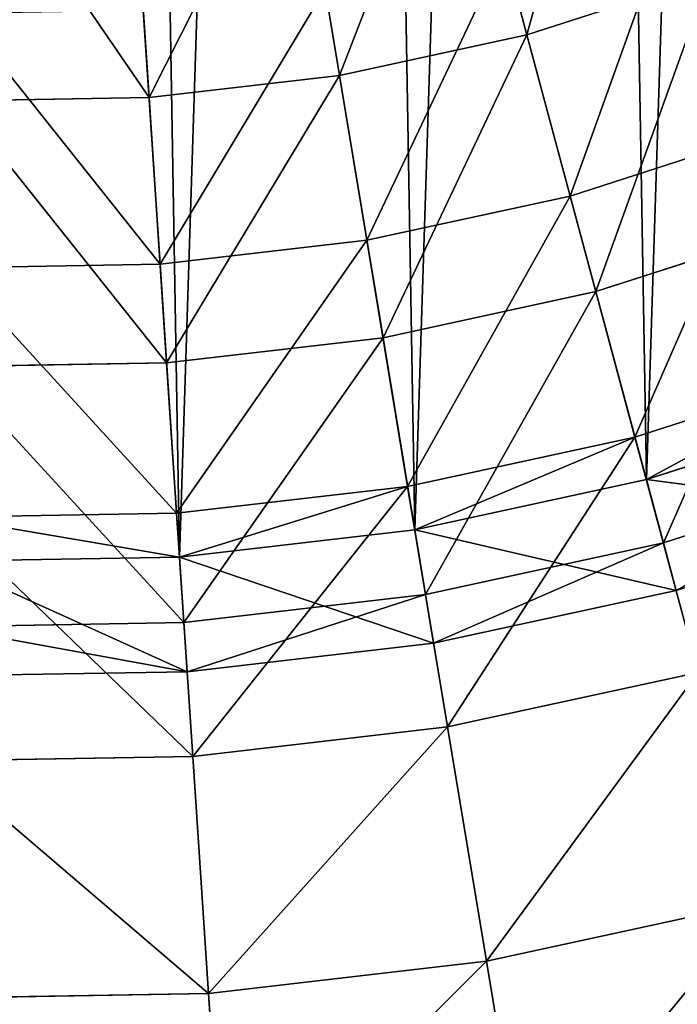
# Model space of a CAD drawing. Extents: x 5 to 965, y 4 to 104.
# Tile 211 of 256: x 270 to 276, y 28 to 37. Entities that reach past the tile are written whole.
import ezdxf

# ---------------------------------------------------------------- set-up
doc = ezdxf.new("R2010")
doc.units = 0
doc.layers.get('0').update_dxf_attribs({"color": 13, "linetype": 'CONTINUOUS'})

# ---------------------------------------------------------------- blocks, each defined once
blk = doc.blocks.new('COMPONENT_4')
for p, q in [((54.3371, 33.7462, 2.8626), (54.9322, 31.5323, 3.7458)), ((54.9322, 31.5323, 96.1337), (54.3371, 33.7462, 97.017)), ((52.7254, 33.3967, 2.8626), (53.1007, 31.1352, 3.7458)), ((52.7254, 33.3967, 97.017), (53.1007, 31.1352, 96.1337)), ((51.0873, 33.2069, 2.8626), (51.2391, 30.9195, 3.7458)), ((51.0873, 33.2069, 97.017), (51.2391, 30.9195, 96.1337)), ((54.9322, 31.5323, 3.7458), (56.716, 32.1071, 3.7458)), ((54.9322, 31.5323, 96.1337), (56.716, 32.1071, 96.1337)), ((53.1007, 31.1352, 3.7458), (54.9322, 31.5323, 3.7458)), ((53.1007, 31.1352, 96.1337), (54.9322, 31.5323, 96.1337)), ((54.9322, 31.5323, 3.7458), (55.5154, 29.3631, 4.7403)), ((55.5154, 29.3631, 95.1392), (54.9322, 31.5323, 96.1337)), ((51.2391, 30.9195, 3.7458), (53.1007, 31.1352, 3.7458)), ((51.2391, 30.9195, 96.1337), (53.1007, 31.1352, 96.1337)), ((53.1007, 31.1352, 3.7458), (53.4684, 28.9192, 4.7403)), ((53.1007, 31.1352, 96.1337), (53.4684, 28.9192, 95.1392)), ((49.3653, 30.8873, 3.7458), (51.2391, 30.9195, 3.7458)), ((49.3653, 30.8873, 96.1337), (51.2391, 30.9195, 96.1337)), ((51.2391, 30.9195, 3.7458), (51.3878, 28.6782, 4.7403)), ((51.2391, 30.9195, 96.1337), (51.3878, 28.6782, 95.1392)), ((55.5154, 29.3631, 4.7403), (57.509, 30.0054, 4.7403)), ((55.5154, 29.3631, 95.1392), (57.509, 30.0054, 95.1392)), ((53.4684, 28.9192, 4.7403), (55.5154, 29.3631, 4.7403)), ((53.4684, 28.9192, 95.1392), (55.5154, 29.3631, 95.1392)), ((55.5154, 29.3631, 4.7403), (56.0851, 27.2436, 5.8437)), ((56.0851, 27.2436, 94.0358), (55.5154, 29.3631, 95.1392)), ((51.3878, 28.6782, 4.7403), (53.4684, 28.9192, 4.7403)), ((51.3878, 28.6782, 95.1392), (53.4684, 28.9192, 95.1392)), ((53.4684, 28.9192, 4.7403), (53.8277, 26.7541, 5.8437)), ((53.4684, 28.9192, 95.1392), (53.8277, 26.7541, 94.0358)), ((49.2936, 28.6422, 4.7403), (51.3878, 28.6782, 4.7403)), ((49.2936, 28.6422, 95.1392), (51.3878, 28.6782, 95.1392)), ((51.3878, 28.6782, 4.7403), (51.5331, 26.4882, 5.8437)), ((51.3878, 28.6782, 95.1392), (51.5331, 26.4882, 94.0358)), ((53.8277, 26.7541, 5.8437), (56.0851, 27.2436, 5.8437)), ((53.8277, 26.7541, 94.0358), (56.0851, 27.2436, 94.0358)), ((51.5331, 26.4882, 5.8437), (53.8277, 26.7541, 5.8437)), ((51.5331, 26.4882, 94.0358), (53.8277, 26.7541, 94.0358)), ((53.8277, 26.7541, 5.8437), (54.1777, 24.6451, 7.0533)), ((53.8277, 26.7541, 94.0358), (54.1777, 24.6451, 92.8262)), ((49.2236, 26.4486, 5.8437), (51.5331, 26.4882, 5.8437)), ((49.2236, 26.4486, 94.0358), (51.5331, 26.4882, 94.0358)), ((51.5331, 26.4882, 5.8437), (51.6747, 24.3551, 7.0533)), ((51.5331, 26.4882, 94.0358), (51.6747, 24.3551, 92.8262)), ((54.1777, 24.6451, 7.0533), (56.6401, 25.179, 7.0533)), ((54.1777, 24.6451, 92.8262), (56.6401, 25.179, 92.8262)), ((51.6747, 24.3551, 7.0533), (54.1777, 24.6451, 7.0533)), ((51.6747, 24.3551, 92.8262), (54.1777, 24.6451, 92.8262)), ((54.1777, 24.6451, 7.0533), (54.5175, 22.5972, 8.3663)), ((54.1777, 24.6451, 92.8262), (54.5175, 22.5972, 91.5133)), ((49.1554, 24.3118, 7.0533), (51.6747, 24.3551, 7.0533)), ((49.1554, 24.3118, 92.8262), (51.6747, 24.3551, 92.8262)), ((51.6747, 24.3551, 7.0533), (51.8122, 22.2837, 8.3663)), ((51.6747, 24.3551, 92.8262), (51.8122, 22.2837, 91.5133))]:
    blk.add_line(p, q)
mesh = blk.add_polyface()
corners = [(55.9067, 34.2519, 2.8626), (54.9322, 31.5323, 3.7458), (54.3371, 33.7462, 2.8626), (56.716, 32.1071, 3.7458)]
mesh.append_faces([[corners[k] for k in face] for face in [(0, 1, 2), (1, 0, 3)]], dxfattribs={"vtx0": -1})
mesh = blk.add_polyface()
corners = [(54.9322, 31.5323, 96.1337), (55.9067, 34.2519, 97.017), (54.3371, 33.7462, 97.017), (56.716, 32.1071, 96.1337)]
mesh.append_faces([[corners[k] for k in face] for face in [(0, 1, 2), (1, 0, 3)]], dxfattribs={"vtx0": -1})
mesh = blk.add_polyface()
corners = [(54.3371, 33.7462, 2.8626), (53.1007, 31.1352, 3.7458), (52.7254, 33.3967, 2.8626), (54.9322, 31.5323, 3.7458)]
mesh.append_faces([[corners[k] for k in face] for face in [(0, 1, 2), (1, 0, 3)]], dxfattribs={"vtx0": -1})
mesh = blk.add_polyface()
corners = [(53.1007, 31.1352, 96.1337), (54.3371, 33.7462, 97.017), (52.7254, 33.3967, 97.017), (54.9322, 31.5323, 96.1337)]
mesh.append_faces([[corners[k] for k in face] for face in [(0, 1, 2), (1, 0, 3)]], dxfattribs={"vtx0": -1})
mesh = blk.add_polyface()
corners = [(52.7254, 33.3967, 2.8626), (51.2391, 30.9195, 3.7458), (51.0873, 33.2069, 2.8626), (53.1007, 31.1352, 3.7458)]
mesh.append_faces([[corners[k] for k in face] for face in [(0, 1, 2), (1, 0, 3)]], dxfattribs={"vtx0": -1})
mesh = blk.add_polyface()
corners = [(51.2391, 30.9195, 96.1337), (52.7254, 33.3967, 97.017), (51.0873, 33.2069, 97.017), (53.1007, 31.1352, 96.1337)]
mesh.append_faces([[corners[k] for k in face] for face in [(0, 1, 2), (1, 0, 3)]], dxfattribs={"vtx0": -1})
mesh = blk.add_polyface()
corners = [(49.4384, 33.1786, 2.8626), (51.2391, 30.9195, 3.7458), (49.3653, 30.8873, 3.7458), (51.0873, 33.2069, 2.8626)]
mesh.append_faces([[corners[k] for k in face] for face in [(0, 1, 2), (1, 0, 3)]], dxfattribs={"vtx0": -1})
mesh = blk.add_polyface()
corners = [(51.2391, 30.9195, 96.1337), (49.4384, 33.1786, 97.017), (49.3653, 30.8873, 96.1337), (51.0873, 33.2069, 97.017)]
mesh.append_faces([[corners[k] for k in face] for face in [(0, 1, 2), (1, 0, 3)]], dxfattribs={"vtx0": -1})
mesh = blk.add_polyface()
corners = [(56.716, 32.1071, 3.7458), (55.5154, 29.3631, 4.7403), (54.9322, 31.5323, 3.7458), (57.509, 30.0054, 4.7403)]
mesh.append_faces([[corners[k] for k in face] for face in [(0, 1, 2), (1, 0, 3)]], dxfattribs={"vtx0": -1})
mesh = blk.add_polyface()
corners = [(55.5154, 29.3631, 95.1392), (56.716, 32.1071, 96.1337), (54.9322, 31.5323, 96.1337), (57.509, 30.0054, 95.1392)]
mesh.append_faces([[corners[k] for k in face] for face in [(0, 1, 2), (1, 0, 3)]], dxfattribs={"vtx0": -1})
mesh = blk.add_polyface()
corners = [(54.9322, 31.5323, 3.7458), (53.4684, 28.9192, 4.7403), (53.1007, 31.1352, 3.7458), (55.5154, 29.3631, 4.7403)]
mesh.append_faces([[corners[k] for k in face] for face in [(0, 1, 2), (1, 0, 3)]], dxfattribs={"vtx0": -1})
mesh = blk.add_polyface()
corners = [(53.4684, 28.9192, 95.1392), (54.9322, 31.5323, 96.1337), (53.1007, 31.1352, 96.1337), (55.5154, 29.3631, 95.1392)]
mesh.append_faces([[corners[k] for k in face] for face in [(0, 1, 2), (1, 0, 3)]], dxfattribs={"vtx0": -1})
mesh = blk.add_polyface()
corners = [(53.1007, 31.1352, 3.7458), (51.3878, 28.6782, 4.7403), (51.2391, 30.9195, 3.7458), (53.4684, 28.9192, 4.7403)]
mesh.append_faces([[corners[k] for k in face] for face in [(0, 1, 2), (1, 0, 3)]], dxfattribs={"vtx0": -1})
mesh = blk.add_polyface()
corners = [(51.3878, 28.6782, 95.1392), (53.1007, 31.1352, 96.1337), (51.2391, 30.9195, 96.1337), (53.4684, 28.9192, 95.1392)]
mesh.append_faces([[corners[k] for k in face] for face in [(0, 1, 2), (1, 0, 3)]], dxfattribs={"vtx0": -1})
mesh = blk.add_polyface()
corners = [(49.3653, 30.8873, 3.7458), (51.3878, 28.6782, 4.7403), (49.2936, 28.6422, 4.7403), (51.2391, 30.9195, 3.7458)]
mesh.append_faces([[corners[k] for k in face] for face in [(0, 1, 2), (1, 0, 3)]], dxfattribs={"vtx0": -1})
mesh = blk.add_polyface()
corners = [(51.3878, 28.6782, 95.1392), (49.3653, 30.8873, 96.1337), (49.2936, 28.6422, 95.1392), (51.2391, 30.9195, 96.1337)]
mesh.append_faces([[corners[k] for k in face] for face in [(0, 1, 2), (1, 0, 3)]], dxfattribs={"vtx0": -1})
mesh = blk.add_polyface()
corners = [(57.509, 30.0054, 4.7403), (56.0851, 27.2436, 5.8437), (55.5154, 29.3631, 4.7403), (58.2837, 27.952, 5.8437)]
mesh.append_faces([[corners[k] for k in face] for face in [(0, 1, 2), (1, 0, 3)]], dxfattribs={"vtx0": -1})
mesh = blk.add_polyface()
corners = [(56.0851, 27.2436, 94.0358), (57.509, 30.0054, 95.1392), (55.5154, 29.3631, 95.1392), (58.2837, 27.952, 94.0358)]
mesh.append_faces([[corners[k] for k in face] for face in [(0, 1, 2), (1, 0, 3)]], dxfattribs={"vtx0": -1})
mesh = blk.add_polyface()
corners = [(55.5154, 29.3631, 4.7403), (53.8277, 26.7541, 5.8437), (53.4684, 28.9192, 4.7403), (56.0851, 27.2436, 5.8437)]
mesh.append_faces([[corners[k] for k in face] for face in [(0, 1, 2), (1, 0, 3)]], dxfattribs={"vtx0": -1})
mesh = blk.add_polyface()
corners = [(53.8277, 26.7541, 94.0358), (55.5154, 29.3631, 95.1392), (53.4684, 28.9192, 95.1392), (56.0851, 27.2436, 94.0358)]
mesh.append_faces([[corners[k] for k in face] for face in [(0, 1, 2), (1, 0, 3)]], dxfattribs={"vtx0": -1})
mesh = blk.add_polyface()
corners = [(53.4684, 28.9192, 4.7403), (51.5331, 26.4882, 5.8437), (51.3878, 28.6782, 4.7403), (53.8277, 26.7541, 5.8437)]
mesh.append_faces([[corners[k] for k in face] for face in [(0, 1, 2), (1, 0, 3)]], dxfattribs={"vtx0": -1})
mesh = blk.add_polyface()
corners = [(51.5331, 26.4882, 94.0358), (53.4684, 28.9192, 95.1392), (51.3878, 28.6782, 95.1392), (53.8277, 26.7541, 94.0358)]
mesh.append_faces([[corners[k] for k in face] for face in [(0, 1, 2), (1, 0, 3)]], dxfattribs={"vtx0": -1})
mesh = blk.add_polyface()
corners = [(49.2936, 28.6422, 4.7403), (51.5331, 26.4882, 5.8437), (49.2236, 26.4486, 5.8437), (51.3878, 28.6782, 4.7403)]
mesh.append_faces([[corners[k] for k in face] for face in [(0, 1, 2), (1, 0, 3)]], dxfattribs={"vtx0": -1})
mesh = blk.add_polyface()
corners = [(51.5331, 26.4882, 94.0358), (49.2936, 28.6422, 95.1392), (49.2236, 26.4486, 94.0358), (51.3878, 28.6782, 95.1392)]
mesh.append_faces([[corners[k] for k in face] for face in [(0, 1, 2), (1, 0, 3)]], dxfattribs={"vtx0": -1})
mesh = blk.add_polyface()
corners = [(56.0851, 27.2436, 5.8437), (54.1777, 24.6451, 7.0533), (53.8277, 26.7541, 5.8437), (56.6401, 25.179, 7.0533)]
mesh.append_faces([[corners[k] for k in face] for face in [(0, 1, 2), (1, 0, 3)]], dxfattribs={"vtx0": -1})
mesh = blk.add_polyface()
corners = [(54.1777, 24.6451, 92.8262), (56.0851, 27.2436, 94.0358), (53.8277, 26.7541, 94.0358), (56.6401, 25.179, 92.8262)]
mesh.append_faces([[corners[k] for k in face] for face in [(0, 1, 2), (1, 0, 3)]], dxfattribs={"vtx0": -1})
mesh = blk.add_polyface()
corners = [(53.8277, 26.7541, 5.8437), (51.6747, 24.3551, 7.0533), (51.5331, 26.4882, 5.8437), (54.1777, 24.6451, 7.0533)]
mesh.append_faces([[corners[k] for k in face] for face in [(0, 1, 2), (1, 0, 3)]], dxfattribs={"vtx0": -1})
mesh = blk.add_polyface()
corners = [(51.6747, 24.3551, 92.8262), (53.8277, 26.7541, 94.0358), (51.5331, 26.4882, 94.0358), (54.1777, 24.6451, 92.8262)]
mesh.append_faces([[corners[k] for k in face] for face in [(0, 1, 2), (1, 0, 3)]], dxfattribs={"vtx0": -1})
mesh = blk.add_polyface()
corners = [(49.2236, 26.4486, 5.8437), (51.6747, 24.3551, 7.0533), (49.1554, 24.3118, 7.0533), (51.5331, 26.4882, 5.8437)]
mesh.append_faces([[corners[k] for k in face] for face in [(0, 1, 2), (1, 0, 3)]], dxfattribs={"vtx0": -1})
mesh = blk.add_polyface()
corners = [(51.6747, 24.3551, 92.8262), (49.2236, 26.4486, 94.0358), (49.1554, 24.3118, 92.8262), (51.5331, 26.4882, 94.0358)]
mesh.append_faces([[corners[k] for k in face] for face in [(0, 1, 2), (1, 0, 3)]], dxfattribs={"vtx0": -1})
mesh = blk.add_polyface()
corners = [(56.6401, 25.179, 7.0533), (54.5175, 22.5972, 8.3663), (54.1777, 24.6451, 7.0533), (57.1791, 23.1743, 8.3663)]
mesh.append_faces([[corners[k] for k in face] for face in [(0, 1, 2), (1, 0, 3)]], dxfattribs={"vtx0": -1})
mesh = blk.add_polyface()
corners = [(54.5175, 22.5972, 91.5133), (56.6401, 25.179, 92.8262), (54.1777, 24.6451, 92.8262), (57.1791, 23.1743, 91.5133)]
mesh.append_faces([[corners[k] for k in face] for face in [(0, 1, 2), (1, 0, 3)]], dxfattribs={"vtx0": -1})
mesh = blk.add_polyface()
corners = [(54.1777, 24.6451, 7.0533), (51.8122, 22.2837, 8.3663), (51.6747, 24.3551, 7.0533), (54.5175, 22.5972, 8.3663)]
mesh.append_faces([[corners[k] for k in face] for face in [(0, 1, 2), (1, 0, 3)]], dxfattribs={"vtx0": -1})
mesh = blk.add_polyface()
corners = [(51.8122, 22.2837, 91.5133), (54.1777, 24.6451, 92.8262), (51.6747, 24.3551, 92.8262), (54.5175, 22.5972, 91.5133)]
mesh.append_faces([[corners[k] for k in face] for face in [(0, 1, 2), (1, 0, 3)]], dxfattribs={"vtx0": -1})
mesh = blk.add_polyface()
corners = [(49.1554, 24.3118, 7.0533), (51.8122, 22.2837, 8.3663), (49.0891, 22.237, 8.3663), (51.6747, 24.3551, 7.0533)]
mesh.append_faces([[corners[k] for k in face] for face in [(0, 1, 2), (1, 0, 3)]], dxfattribs={"vtx0": -1})
mesh = blk.add_polyface()
corners = [(51.8122, 22.2837, 91.5133), (49.1554, 24.3118, 92.8262), (49.0891, 22.237, 91.5133), (51.6747, 24.3551, 92.8262)]
mesh.append_faces([[corners[k] for k in face] for face in [(0, 1, 2), (1, 0, 3)]], dxfattribs={"vtx0": -1})
blk = doc.blocks.new('DIFFERENCE')
for p, q in [((54.5418, 32.9846, 98.5497), (53.9089, 35.3391, 99.3541)), ((52.8545, 32.6188, 98.5497), (52.4554, 35.0239, 99.3541)), ((51.1395, 32.4201, 98.5497), (50.9781, 34.8527, 99.3541)), ((54.9322, 31.5323, 96.1337), (54.3371, 33.7462, 97.017)), ((54.5418, 32.9846, 98.5497), (56.1851, 33.5141, 98.5497)), ((52.7254, 33.3967, 97.017), (53.1007, 31.1352, 96.1337)), ((51.0873, 33.2069, 97.017), (51.2391, 30.9195, 96.1337)), ((52.8545, 32.6188, 98.5497), (54.5418, 32.9846, 98.5497)), ((55.1632, 30.6731, 97.6276), (54.5418, 32.9846, 98.5497)), ((51.1395, 32.4201, 98.5497), (52.8545, 32.6188, 98.5497)), ((53.2464, 30.2575, 97.6276), (52.8545, 32.6188, 98.5497)), ((49.4132, 32.3904, 98.5497), (51.1395, 32.4201, 98.5497)), ((51.298, 30.0317, 97.6276), (51.1395, 32.4201, 98.5497)), ((54.9322, 31.5323, 96.1337), (56.716, 32.1071, 96.1337)), ((53.1007, 31.1352, 96.1337), (54.9322, 31.5323, 96.1337)), ((55.5154, 29.3631, 95.1392), (54.9322, 31.5323, 96.1337)), ((55.1632, 30.6731, 97.6276), (57.0301, 31.2746, 97.6276)), ((51.2391, 30.9195, 96.1337), (53.1007, 31.1352, 96.1337)), ((53.1007, 31.1352, 96.1337), (53.4684, 28.9192, 95.1392)), ((49.3653, 30.8873, 96.1337), (51.2391, 30.9195, 96.1337)), ((51.2391, 30.9195, 96.1337), (51.3878, 28.6782, 95.1392)), ((53.2464, 30.2575, 97.6276), (55.1632, 30.6731, 97.6276)), ((55.7715, 28.4102, 96.5902), (55.1632, 30.6731, 97.6276)), ((51.298, 30.0317, 97.6276), (53.2464, 30.2575, 97.6276)), ((53.6299, 27.9458, 96.5902), (53.2464, 30.2575, 97.6276)), ((49.3369, 29.998, 97.6276), (51.298, 30.0317, 97.6276)), ((51.4532, 27.6936, 96.5902), (51.298, 30.0317, 97.6276)), ((55.5154, 29.3631, 95.1392), (57.509, 30.0054, 95.1392)), ((55.6184, 28.9799, 94.9398), (57.649, 29.6342, 94.9398)), ((53.4684, 28.9192, 95.1392), (55.5154, 29.3631, 95.1392)), ((55.6184, 28.9799, 94.9398), (55.5154, 29.3631, 95.1392)), ((55.7715, 28.4102, 96.5902), (57.8573, 29.0822, 96.5902)), ((51.3878, 28.6782, 95.1392), (53.4684, 28.9192, 95.1392)), ((53.4684, 28.9192, 95.1392), (53.5334, 28.5278, 94.9398)), ((53.5334, 28.5278, 94.9398), (55.6184, 28.9799, 94.9398)), ((55.6184, 28.9799, 94.9398), (55.8867, 27.9819, 96.3673)), ((49.2936, 28.6422, 95.1392), (51.3878, 28.6782, 95.1392)), ((51.3878, 28.6782, 95.1392), (51.4141, 28.2823, 94.9398)), ((55.8867, 27.9819, 96.3673), (58.0139, 28.6673, 96.3673)), ((51.4141, 28.2823, 94.9398), (53.5334, 28.5278, 94.9398)), ((53.5334, 28.5278, 94.9398), (53.7025, 27.5083, 96.3673)), ((53.6299, 27.9458, 96.5902), (55.7715, 28.4102, 96.5902)), ((55.8867, 27.9819, 96.3673), (55.7715, 28.4102, 96.5902)), ((49.2809, 28.2456, 94.9398), (51.4141, 28.2823, 94.9398)), ((51.4141, 28.2823, 94.9398), (51.4825, 27.2511, 96.3673)), ((51.4532, 27.6936, 96.5902), (53.6299, 27.9458, 96.5902)), ((53.7025, 27.5083, 96.3673), (53.6299, 27.9458, 96.5902)), ((53.7025, 27.5083, 96.3673), (55.8867, 27.9819, 96.3673)), ((49.2621, 27.6559, 96.5902), (51.4532, 27.6936, 96.5902)), ((51.4825, 27.2511, 96.3673), (51.4532, 27.6936, 96.5902)), ((51.4825, 27.2511, 96.3673), (53.7025, 27.5083, 96.3673)), ((49.248, 27.2127, 96.3673), (51.4825, 27.2511, 96.3673))]:
    blk.add_line(p, q)
mesh = blk.add_polyface()
corners = [(28.4182, 52.7946, 94.9398), (28.2823, 48.535, 94.9398), (28.2456, 50.6682, 94.9398), (28.5278, 46.4157, 94.9398), (28.7985, 54.8939, 94.9398), (28.9799, 44.3307, 94.9398), (29.3826, 56.9459, 94.9398), (29.6342, 42.3001, 94.9398), (30.1651, 58.9307, 94.9398), (30.4844, 40.3433, 94.9398), (31.1383, 60.8292, 94.9398), (31.5223, 38.4793, 94.9398), (32.293, 62.6232, 94.9398), (32.7378, 36.726, 94.9398), (33.6179, 64.2954, 94.9398), (34.1194, 35.1003, 94.9398), (35.1003, 65.8297, 94.9398), (35.6537, 33.6179, 94.9398), (36.726, 67.2112, 94.9398), (37.3259, 32.293, 94.9398), (38.4793, 68.4268, 94.9398), (39.1199, 31.1383, 94.9398), (40.3433, 69.4647, 94.9398), (41.0184, 30.1651, 94.9398), (42.3001, 70.3149, 94.9398), (43.0032, 29.3826, 94.9398), (44.3307, 70.9692, 94.9398), (45.0552, 28.7985, 94.9398), (46.4157, 71.4213, 94.9398), (47.1545, 28.4182, 94.9398), (48.535, 71.6668, 94.9398), (49.2809, 28.2456, 94.9398), (50.6682, 71.7035, 94.9398), (51.4141, 28.2823, 94.9398), (52.7946, 71.5308, 94.9398), (53.5334, 28.5278, 94.9398), (54.8939, 71.1506, 94.9398), (55.6184, 28.9799, 94.9398), (56.9459, 70.5665, 94.9398), (57.649, 29.6342, 94.9398), (58.9307, 69.784, 94.9398), (59.6058, 30.4844, 94.9398), (60.8292, 68.8108, 94.9398), (61.4698, 31.5223, 94.9398), (62.6232, 67.6561, 94.9398), (63.2231, 32.7378, 94.9398), (64.2954, 66.3312, 94.9398), (64.8488, 34.1194, 94.9398), (65.8297, 64.8488, 94.9398), (66.3312, 35.6537, 94.9398), (67.2112, 63.2231, 94.9398), (67.6561, 37.3259, 94.9398), (68.4268, 61.4698, 94.9398), (68.8108, 39.1199, 94.9398), (69.4647, 59.6058, 94.9398), (69.784, 41.0184, 94.9398), (70.3149, 57.649, 94.9398), (70.5665, 43.0032, 94.9398), (70.9692, 55.6184, 94.9398), (71.1506, 45.0552, 94.9398), (71.4213, 53.5334, 94.9398), (71.5308, 47.1545, 94.9398), (71.6668, 51.4141, 94.9398), (71.7035, 49.2809, 94.9398)]
mesh.append_faces([[corners[k] for k in face] for face in [(0, 1, 2), (61, 62, 63)]], dxfattribs={"vtx0": -1})
mesh.append_faces([[corners[k] for k in face] for face in [(1, 0, 3), (3, 4, 5), (5, 6, 7), (7, 8, 9), (9, 10, 11), (11, 12, 13), (13, 14, 15), (15, 16, 17), (17, 18, 19), (19, 20, 21), (21, 22, 23), (23, 24, 25), (25, 26, 27), (27, 28, 29), (29, 30, 31), (31, 32, 33), (33, 34, 35), (35, 36, 37), (37, 38, 39), (39, 40, 41), (41, 42, 43), (43, 44, 45), (45, 46, 47), (47, 48, 49), (49, 50, 51), (51, 52, 53), (53, 54, 55), (55, 56, 57), (57, 58, 59), (59, 60, 61)]], dxfattribs={"vtx0": -1, "vtx1": -1})
mesh.append_faces([[corners[k] for k in face] for face in [(3, 0, 4), (5, 4, 6), (7, 6, 8), (9, 8, 10), (11, 10, 12), (13, 12, 14), (15, 14, 16), (17, 16, 18), (19, 18, 20), (21, 20, 22), (23, 22, 24), (25, 24, 26), (27, 26, 28), (29, 28, 30), (31, 30, 32), (33, 32, 34), (35, 34, 36), (37, 36, 38), (39, 38, 40), (41, 40, 42), (43, 42, 44), (45, 44, 46), (47, 46, 48), (49, 48, 50), (51, 50, 52), (53, 52, 54), (55, 54, 56), (57, 56, 58), (59, 58, 60), (61, 60, 62)]], dxfattribs={"vtx0": -1, "vtx2": -1})
mesh = blk.add_polyface()
corners = [(54.5418, 32.9846, 98.5497), (55.3245, 35.7952, 99.3541), (53.9089, 35.3391, 99.3541), (56.1851, 33.5141, 98.5497)]
mesh.append_faces([[corners[k] for k in face] for face in [(0, 1, 2), (1, 0, 3)]], dxfattribs={"vtx0": -1})
mesh = blk.add_polyface()
corners = [(52.8545, 32.6188, 98.5497), (53.9089, 35.3391, 99.3541), (52.4554, 35.0239, 99.3541), (54.5418, 32.9846, 98.5497)]
mesh.append_faces([[corners[k] for k in face] for face in [(0, 1, 2), (1, 0, 3)]], dxfattribs={"vtx0": -1})
mesh = blk.add_polyface()
corners = [(51.1395, 32.4201, 98.5497), (52.4554, 35.0239, 99.3541), (50.9781, 34.8527, 99.3541), (52.8545, 32.6188, 98.5497)]
mesh.append_faces([[corners[k] for k in face] for face in [(0, 1, 2), (1, 0, 3)]], dxfattribs={"vtx0": -1})
mesh = blk.add_polyface()
corners = [(51.1395, 32.4201, 98.5497), (49.491, 34.8272, 99.3541), (49.4132, 32.3904, 98.5497), (50.9781, 34.8527, 99.3541)]
mesh.append_faces([[corners[k] for k in face] for face in [(0, 1, 2), (1, 0, 3)]], dxfattribs={"vtx0": -1})
mesh = blk.add_polyface()
corners = [(55.9067, 34.2519, 97.017), (54.9322, 31.5323, 96.1337), (54.3371, 33.7462, 97.017), (56.716, 32.1071, 96.1337)]
mesh.append_faces([[corners[k] for k in face] for face in [(0, 1, 2), (1, 0, 3)]], dxfattribs={"vtx0": -1})
mesh = blk.add_polyface()
corners = [(54.3371, 33.7462, 97.017), (53.1007, 31.1352, 96.1337), (52.7254, 33.3967, 97.017), (54.9322, 31.5323, 96.1337)]
mesh.append_faces([[corners[k] for k in face] for face in [(0, 1, 2), (1, 0, 3)]], dxfattribs={"vtx0": -1})
mesh = blk.add_polyface()
corners = [(55.1632, 30.6731, 97.6276), (56.1851, 33.5141, 98.5497), (54.5418, 32.9846, 98.5497), (57.0301, 31.2746, 97.6276)]
mesh.append_faces([[corners[k] for k in face] for face in [(0, 1, 2), (1, 0, 3)]], dxfattribs={"vtx0": -1})
mesh = blk.add_polyface()
corners = [(52.7254, 33.3967, 97.017), (51.2391, 30.9195, 96.1337), (51.0873, 33.2069, 97.017), (53.1007, 31.1352, 96.1337)]
mesh.append_faces([[corners[k] for k in face] for face in [(0, 1, 2), (1, 0, 3)]], dxfattribs={"vtx0": -1})
mesh = blk.add_polyface()
corners = [(49.4384, 33.1786, 97.017), (51.2391, 30.9195, 96.1337), (49.3653, 30.8873, 96.1337), (51.0873, 33.2069, 97.017)]
mesh.append_faces([[corners[k] for k in face] for face in [(0, 1, 2), (1, 0, 3)]], dxfattribs={"vtx0": -1})
mesh = blk.add_polyface()
corners = [(53.2464, 30.2575, 97.6276), (54.5418, 32.9846, 98.5497), (52.8545, 32.6188, 98.5497), (55.1632, 30.6731, 97.6276)]
mesh.append_faces([[corners[k] for k in face] for face in [(0, 1, 2), (1, 0, 3)]], dxfattribs={"vtx0": -1})
mesh = blk.add_polyface()
corners = [(51.298, 30.0317, 97.6276), (52.8545, 32.6188, 98.5497), (51.1395, 32.4201, 98.5497), (53.2464, 30.2575, 97.6276)]
mesh.append_faces([[corners[k] for k in face] for face in [(0, 1, 2), (1, 0, 3)]], dxfattribs={"vtx0": -1})
mesh = blk.add_polyface()
corners = [(51.298, 30.0317, 97.6276), (49.4132, 32.3904, 98.5497), (49.3369, 29.998, 97.6276), (51.1395, 32.4201, 98.5497)]
mesh.append_faces([[corners[k] for k in face] for face in [(0, 1, 2), (1, 0, 3)]], dxfattribs={"vtx0": -1})
mesh = blk.add_polyface()
corners = [(56.716, 32.1071, 96.1337), (55.5154, 29.3631, 95.1392), (54.9322, 31.5323, 96.1337), (57.509, 30.0054, 95.1392)]
mesh.append_faces([[corners[k] for k in face] for face in [(0, 1, 2), (1, 0, 3)]], dxfattribs={"vtx0": -1})
mesh = blk.add_polyface()
corners = [(54.9322, 31.5323, 96.1337), (53.4684, 28.9192, 95.1392), (53.1007, 31.1352, 96.1337), (55.5154, 29.3631, 95.1392)]
mesh.append_faces([[corners[k] for k in face] for face in [(0, 1, 2), (1, 0, 3)]], dxfattribs={"vtx0": -1})
mesh = blk.add_polyface()
corners = [(55.7715, 28.4102, 96.5902), (57.0301, 31.2746, 97.6276), (55.1632, 30.6731, 97.6276), (57.8573, 29.0822, 96.5902)]
mesh.append_faces([[corners[k] for k in face] for face in [(0, 1, 2), (1, 0, 3)]], dxfattribs={"vtx0": -1})
mesh = blk.add_polyface()
corners = [(53.1007, 31.1352, 96.1337), (51.3878, 28.6782, 95.1392), (51.2391, 30.9195, 96.1337), (53.4684, 28.9192, 95.1392)]
mesh.append_faces([[corners[k] for k in face] for face in [(0, 1, 2), (1, 0, 3)]], dxfattribs={"vtx0": -1})
mesh = blk.add_polyface()
corners = [(49.3653, 30.8873, 96.1337), (51.3878, 28.6782, 95.1392), (49.2936, 28.6422, 95.1392), (51.2391, 30.9195, 96.1337)]
mesh.append_faces([[corners[k] for k in face] for face in [(0, 1, 2), (1, 0, 3)]], dxfattribs={"vtx0": -1})
mesh = blk.add_polyface()
corners = [(53.6299, 27.9458, 96.5902), (55.1632, 30.6731, 97.6276), (53.2464, 30.2575, 97.6276), (55.7715, 28.4102, 96.5902)]
mesh.append_faces([[corners[k] for k in face] for face in [(0, 1, 2), (1, 0, 3)]], dxfattribs={"vtx0": -1})
mesh = blk.add_polyface()
corners = [(51.4532, 27.6936, 96.5902), (53.2464, 30.2575, 97.6276), (51.298, 30.0317, 97.6276), (53.6299, 27.9458, 96.5902)]
mesh.append_faces([[corners[k] for k in face] for face in [(0, 1, 2), (1, 0, 3)]], dxfattribs={"vtx0": -1})
mesh = blk.add_polyface()
corners = [(51.4532, 27.6936, 96.5902), (49.3369, 29.998, 97.6276), (49.2621, 27.6559, 96.5902), (51.298, 30.0317, 97.6276)]
mesh.append_faces([[corners[k] for k in face] for face in [(0, 1, 2), (1, 0, 3)]], dxfattribs={"vtx0": -1})
mesh = blk.add_polyface()
corners = [(57.509, 30.0054, 95.1392), (55.6184, 28.9799, 94.9398), (55.5154, 29.3631, 95.1392), (57.649, 29.6342, 94.9398)]
mesh.append_faces([[corners[k] for k in face] for face in [(0, 1, 2), (1, 0, 3)]], dxfattribs={"vtx0": -1})
mesh = blk.add_polyface()
corners = [(58.0139, 28.6673, 96.3673), (55.6184, 28.9799, 94.9398), (57.649, 29.6342, 94.9398), (55.8867, 27.9819, 96.3673)]
mesh.append_faces([[corners[k] for k in face] for face in [(0, 1, 2), (1, 0, 3)]], dxfattribs={"vtx0": -1})
mesh = blk.add_polyface()
corners = [(55.5154, 29.3631, 95.1392), (53.5334, 28.5278, 94.9398), (53.4684, 28.9192, 95.1392), (55.6184, 28.9799, 94.9398)]
mesh.append_faces([[corners[k] for k in face] for face in [(0, 1, 2), (1, 0, 3)]], dxfattribs={"vtx0": -1})
mesh = blk.add_polyface()
corners = [(55.8867, 27.9819, 96.3673), (57.8573, 29.0822, 96.5902), (55.7715, 28.4102, 96.5902), (58.0139, 28.6673, 96.3673)]
mesh.append_faces([[corners[k] for k in face] for face in [(0, 1, 2), (1, 0, 3)]], dxfattribs={"vtx0": -1})
mesh = blk.add_polyface()
corners = [(53.4684, 28.9192, 95.1392), (51.4141, 28.2823, 94.9398), (51.3878, 28.6782, 95.1392), (53.5334, 28.5278, 94.9398)]
mesh.append_faces([[corners[k] for k in face] for face in [(0, 1, 2), (1, 0, 3)]], dxfattribs={"vtx0": -1})
mesh = blk.add_polyface()
corners = [(55.8867, 27.9819, 96.3673), (53.5334, 28.5278, 94.9398), (55.6184, 28.9799, 94.9398), (53.7025, 27.5083, 96.3673)]
mesh.append_faces([[corners[k] for k in face] for face in [(0, 1, 2), (1, 0, 3)]], dxfattribs={"vtx0": -1})
mesh = blk.add_polyface()
corners = [(49.2936, 28.6422, 95.1392), (51.4141, 28.2823, 94.9398), (49.2809, 28.2456, 94.9398), (51.3878, 28.6782, 95.1392)]
mesh.append_faces([[corners[k] for k in face] for face in [(0, 1, 2), (1, 0, 3)]], dxfattribs={"vtx0": -1})
mesh = blk.add_polyface()
corners = [(53.7025, 27.5083, 96.3673), (51.4141, 28.2823, 94.9398), (53.5334, 28.5278, 94.9398), (51.4825, 27.2511, 96.3673)]
mesh.append_faces([[corners[k] for k in face] for face in [(0, 1, 2), (1, 0, 3)]], dxfattribs={"vtx0": -1})
mesh = blk.add_polyface()
corners = [(53.7025, 27.5083, 96.3673), (55.7715, 28.4102, 96.5902), (53.6299, 27.9458, 96.5902), (55.8867, 27.9819, 96.3673)]
mesh.append_faces([[corners[k] for k in face] for face in [(0, 1, 2), (1, 0, 3)]], dxfattribs={"vtx0": -1})
mesh = blk.add_polyface()
corners = [(51.4825, 27.2511, 96.3673), (49.2809, 28.2456, 94.9398), (51.4141, 28.2823, 94.9398), (49.248, 27.2127, 96.3673)]
mesh.append_faces([[corners[k] for k in face] for face in [(0, 1, 2), (1, 0, 3)]], dxfattribs={"vtx0": -1})
mesh = blk.add_polyface()
corners = [(51.4825, 27.2511, 96.3673), (53.6299, 27.9458, 96.5902), (51.4532, 27.6936, 96.5902), (53.7025, 27.5083, 96.3673)]
mesh.append_faces([[corners[k] for k in face] for face in [(0, 1, 2), (1, 0, 3)]], dxfattribs={"vtx0": -1})
mesh = blk.add_polyface()
corners = [(51.4825, 27.2511, 96.3673), (49.2621, 27.6559, 96.5902), (49.248, 27.2127, 96.3673), (51.4532, 27.6936, 96.5902)]
mesh.append_faces([[corners[k] for k in face] for face in [(0, 1, 2), (1, 0, 3)]], dxfattribs={"vtx0": -1})
blk = doc.blocks.new('COMPONENT_5')
blk.add_blockref('COMPONENT_4', (0, 0))
at = {"zscale": 0.9000000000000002}
blk.add_blockref('DIFFERENCE', (0, 0, 9.494), dxfattribs=at)
blk = doc.blocks.new('GROUP_9')
blk.add_blockref('COMPONENT_5', (135, 0))
blk = doc.blocks.new('GROUP_14')
blk.add_blockref('GROUP_9', (79.9176, 0))

msp = doc.modelspace()

# ---------------------------------------------------------------- block references
msp.add_blockref('GROUP_14', (5.3605, 3.5731, 2.9076))

doc.saveas('drawing.dxf')
